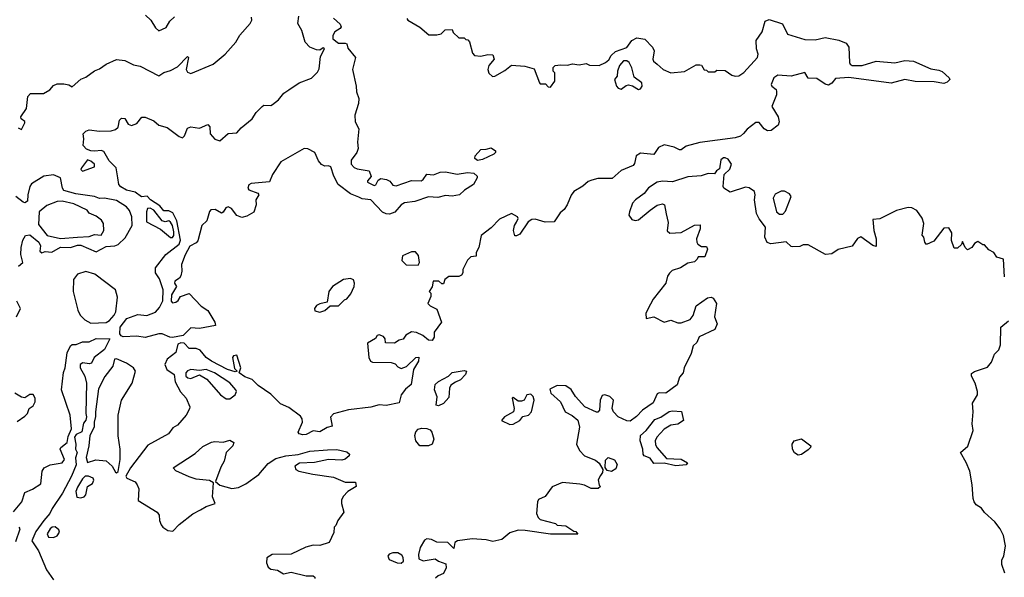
# Model space of a CAD drawing. Extents: x 2293830 to 2387798, y 66850 to 233222.
# Tile 20 of 192: x 2329415 to 2335221, y 142150 to 145438. Entities that reach past the tile are written whole.
import ezdxf

# ---------------------------------------------------------------- set-up
doc = ezdxf.new("R2010")
doc.units = 0

msp = doc.modelspace()

# ---------------------------------------------------------------- linework, layer by layer
at = {"layer": '0CON05XD'}
for points in [[(2329405, 144800), (2329425, 144790), (2329445, 144830), (2329445, 144837.5), (2329424.1, 144854.1), (2329421.2, 144865), (2329455.7, 144915), (2329463.3, 144985), (2329478.3, 145001.7), (2329555, 145003.3), (2329592.5, 145025), (2329615, 145050), (2329635, 145058.8), (2329675, 145060), (2329704.1, 145054.1), (2329725, 145041.2), (2329775, 145087.1), (2329805, 145099.2), (2329855, 145136), (2329885, 145147.1), (2329924.6, 145175.4), (2329985, 145203.8), (2330035, 145197.1), (2330085, 145172.1), (2330125, 145162.9), (2330235, 145106.7), (2330265, 145126.2), (2330305, 145137.5), (2330345, 145158.9), (2330405, 145220), (2330410, 145215), (2330396.7, 145145), (2330405, 145127.5), (2330425, 145121.2), (2330555, 145176), (2330625.8, 145235), (2330688.8, 145305), (2330713.1, 145346.9), (2330773.3, 145415), (2330783.3, 145435), (2330782.5, 145452.5)], [(2330155, 143562.9), (2330105, 143571.1), (2330025, 143567.9), (2330012.7, 143572.8), (2330004.7, 143584.7), (2330007.1, 143625), (2330047.5, 143675), (2330111.7, 143698.3), (2330165, 143692.9), (2330215, 143713.5), (2330239.5, 143740.5), (2330259.7, 143780.3), (2330261.1, 143845), (2330238.9, 143908.9), (2330214.8, 143945), (2330215, 143973.8), (2330277, 144053), (2330355, 144114), (2330362.7, 144137.3), (2330341.8, 144251.8), (2330318.3, 144298.3), (2330295, 144310.8), (2330265, 144310.4), (2330240.8, 144340.8), (2330186.5, 144375), (2330167, 144397), (2330132.9, 144392.9), (2330095, 144420.6), (2330045, 144432.9), (2330011.2, 144451.2), (2329998.8, 144465), (2329994.5, 144505), (2329983.6, 144565), (2329942.2, 144605), (2329910.8, 144660.8), (2329895, 144666.2), (2329858.5, 144661.5), (2329833.8, 144665), (2329808, 144675), (2329788.8, 144695), (2329793.8, 144735), (2329790, 144765), (2329805, 144780), (2329825, 144787.5), (2329885, 144780), (2329955, 144783.3), (2329979.5, 144790.5), (2329995, 144803.3), (2330002.5, 144845), (2330015, 144858), (2330035.8, 144855.8), (2330055, 144822.5), (2330073.6, 144813.6), (2330106.2, 144825), (2330135, 144863.3), (2330155, 144863.8), (2330205, 144841.2), (2330235, 144816.7), (2330285, 144802.5), (2330355, 144748.8), (2330375, 144742), (2330387.7, 144752.3), (2330405, 144797.5), (2330425, 144806.7), (2330475, 144797.5), (2330525, 144820), (2330536.7, 144805), (2330537.5, 144765), (2330565, 144732.5), (2330595, 144722.5), (2330645, 144766.7), (2330695, 144770), (2330720.3, 144799.7), (2330785, 144853.3), (2330809.5, 144890.5), (2330845, 144926.2), (2330855, 144933.8), (2330895, 144932.5), (2330905, 144938), (2330941.2, 144965), (2330972.5, 145005), (2331002.5, 145025), (2331062.5, 145065), (2331135, 145093.8), (2331171.9, 145128.1), (2331181.7, 145148.3), (2331188.8, 145221.2), (2331212.5, 145265), (2331205, 145272.5), (2331185, 145258.8), (2331165, 145260), (2331125, 145276), (2331099.2, 145305), (2331078, 145375), (2331055.8, 145415), (2331061.7, 145458.3)], [(2330156.7, 145465), (2330187.5, 145435), (2330215, 145390), (2330235, 145372.5), (2330277.7, 145392.3), (2330300.9, 145429.1), (2330328, 145455)], [(2331698.8, 145445), (2331703.3, 145435), (2331775, 145393.3), (2331828.3, 145348.3), (2331875, 145347.5), (2331900, 145355), (2331923, 145377), (2331965, 145380), (2331971.7, 145361.7), (2332005, 145330), (2332035, 145330), (2332045, 145320), (2332058.3, 145318.3), (2332067, 145307), (2332085, 145240), (2332097.5, 145227.5), (2332135, 145223.3), (2332175, 145232.5), (2332205, 145230), (2332212.5, 145205), (2332181.7, 145168.3), (2332176.2, 145145), (2332181.7, 145121.7), (2332203, 145103), (2332217.5, 145105), (2332275, 145137.5), (2332315, 145168.8), (2332393, 145163), (2332448.3, 145148.3), (2332480, 145065), (2332485, 145060), (2332515, 145060), (2332531.7, 145041.7), (2332545, 145040), (2332570, 145075), (2332570, 145125), (2332560, 145135), (2332560, 145155), (2332573, 145167), (2332605, 145172.5), (2332645, 145170), (2332675, 145177.5), (2332715, 145172.5), (2332755, 145180), (2332775, 145170), (2332831.7, 145168.3), (2332870, 145185), (2332889.3, 145200.7), (2332903.6, 145226.4), (2332929.3, 145250.7), (2332995, 145273.8), (2333024.3, 145315.7), (2333055, 145330.8), (2333102.3, 145322.3), (2333146.7, 145275), (2333156.8, 145253.2), (2333148, 145205), (2333152.5, 145192.5), (2333173.3, 145175), (2333210, 145145), (2333255, 145124.2), (2333335, 145132), (2333405, 145172.5), (2333425, 145172.5), (2333435, 145170), (2333451.7, 145141.7), (2333465, 145140), (2333475, 145130), (2333515, 145130), (2333525, 145140), (2333575, 145137.5), (2333615, 145110), (2333635, 145103.8), (2333655, 145106.2), (2333685, 145126.2), (2333765.7, 145215), (2333770, 145235), (2333760, 145265), (2333758.8, 145315), (2333794.2, 145365.8), (2333811.3, 145428.7), (2333835, 145438.6), (2333913, 145413), (2333943.3, 145353.3), (2334045, 145320), (2334105, 145318.8), (2334165, 145332.5), (2334245, 145317.8), (2334289.5, 145299.5), (2334303.9, 145275), (2334308.9, 145185), (2334312.9, 145175), (2334325, 145168.1), (2334382.1, 145167.9), (2334465, 145192.5), (2334575, 145182.5), (2334635, 145197.5), (2334685, 145192.5), (2334788.3, 145148.3), (2334835, 145140.9), (2334855, 145131.4), (2334895.7, 145095.7), (2334900, 145085), (2334885, 145068.8), (2334865, 145061.9), (2334808.3, 145071.7), (2334695, 145073.9), (2334635, 145085.4), (2334555, 145062.5), (2334305, 145096.6), (2334225, 145091.2), (2334205, 145062.5), (2334185, 145051.2), (2334165, 145057.5), (2334115, 145091.2), (2334065, 145093.3), (2334045, 145126.7), (2333964.4, 145104.4), (2333885, 145110), (2333861.4, 145095), (2333846.2, 145055), (2333850, 145045), (2333875, 145026.7), (2333878, 145015), (2333878, 144995), (2333849.4, 144925), (2333888.6, 144865), (2333893.8, 144835), (2333887.5, 144815), (2333846.1, 144783.9), (2333825, 144783.3), (2333805, 144793.3), (2333775, 144832), (2333755, 144832), (2333705, 144792.9), (2333683.1, 144766.9), (2333665, 144751.4), (2333635, 144741.1), (2333425, 144713.5), (2333345, 144691.1), (2333315, 144671.1), (2333305, 144669.4), (2333275, 144685.6), (2333215, 144699.6), (2333182.9, 144685), (2333155, 144642), (2333075, 144650.8), (2333050, 144635), (2333040.5, 144589.5), (2333032.1, 144577.9), (2332961.3, 144548.7), (2332909.5, 144500.5), (2332825, 144500.6), (2332788.1, 144491.9), (2332766.5, 144483.5), (2332735, 144455.8), (2332683.3, 144425), (2332667.3, 144402.7), (2332643.8, 144345), (2332625, 144317.5), (2332602, 144298), (2332567.5, 144245), (2332514.3, 144244.3), (2332455, 144260.6), (2332435, 144260), (2332413.6, 144246.4), (2332365, 144173.8), (2332345, 144162.5), (2332333.9, 144163.9), (2332326.2, 144195), (2332332, 144225), (2332345, 144243.8), (2332353.8, 144265), (2332350, 144275), (2332315, 144295.6), (2332245, 144261.2), (2332195, 144210), (2332136.7, 144165), (2332122.5, 144095), (2332107.5, 144065), (2332107, 144043), (2332075, 144040), (2332055, 144020), (2332027.5, 143965), (2332027.5, 143945), (2332019.3, 143930.7), (2332005, 143922.5), (2331945, 143922.5), (2331922.5, 143905), (2331915, 143880), (2331905, 143880), (2331886.4, 143896.4), (2331852.5, 143895), (2331847.5, 143862.5), (2331830, 143835), (2331840, 143825), (2331840, 143805), (2331822.5, 143765), (2331835, 143750), (2331875, 143730), (2331902.5, 143655), (2331860, 143595), (2331860, 143565), (2331847.5, 143545), (2331825, 143547.5), (2331792.5, 143575), (2331755, 143593.3), (2331725, 143596.7), (2331691.7, 143578.3), (2331677, 143553), (2331653, 143547), (2331625, 143530), (2331571.7, 143531.7), (2331570, 143555), (2331559.3, 143569.3), (2331535, 143580), (2331522.5, 143575), (2331513, 143557), (2331465, 143530), (2331473.3, 143445), (2331484, 143424), (2331495, 143417.5), (2331605, 143416.7), (2331628.3, 143408.3), (2331645, 143390), (2331665, 143380), (2331696.4, 143393.6), (2331750, 143445), (2331768.3, 143448.3), (2331766.2, 143425), (2331736.7, 143375), (2331723.9, 143286.1), (2331690.3, 143259.7), (2331664, 143225), (2331651.7, 143178.3), (2331575, 143163.3), (2331535, 143167.5), (2331485, 143152.5), (2331353.6, 143136.4), (2331265, 143113.3), (2331247, 143093), (2331258.3, 143041.7), (2331227.5, 143032.5), (2331185, 143006.7), (2331145, 143013.3), (2331105, 142991.2), (2331085, 142988.8), (2331062.5, 142995), (2331057.5, 143005), (2331082.5, 143065), (2331080, 143085), (2331070.5, 143100.5), (2331001.2, 143151.2), (2330952.1, 143172.1), (2330895, 143230), (2330820.9, 143280.9), (2330786.4, 143316.4), (2330742, 143332), (2330710, 143355), (2330719.1, 143385), (2330695, 143460), (2330675, 143455.7), (2330670, 143445), (2330681.7, 143381.7), (2330697.5, 143365), (2330685, 143361.2), (2330641.2, 143375), (2330545, 143423.3), (2330515, 143445.5), (2330478.3, 143488.3), (2330455, 143499.1), (2330415, 143499.6), (2330385, 143529.3), (2330365, 143532.9), (2330347.1, 143525), (2330334.7, 143475.3), (2330284, 143435), (2330270.8, 143405), (2330283.3, 143375), (2330325.6, 143345.6), (2330332.1, 143302.1), (2330363.5, 143243.5), (2330395.7, 143205), (2330417.5, 143155), (2330417, 143143), (2330396.7, 143105), (2330345, 143047.5), (2330318.3, 143031.7), (2330293.3, 142995), (2330171.3, 142928.7), (2330068.1, 142795), (2330040.8, 142745), (2330047.5, 142735), (2330095, 142712.3), (2330108.5, 142695), (2330117.9, 142672.1), (2330113.2, 142603.2), (2330225, 142534), (2330237.1, 142515), (2330239.4, 142485), (2330249.1, 142459.1), (2330259.2, 142445), (2330288.8, 142425), (2330317.6, 142422.4), (2330355, 142460), (2330436.2, 142523.8), (2330482, 142548)], [(2331265, 145446.7), (2331305, 145411.2), (2331310, 145395), (2331303.8, 145385), (2331273.1, 145366.9), (2331261.9, 145345), (2331261.4, 145325), (2331295, 145299.2), (2331335, 145300), (2331343.3, 145295), (2331350.3, 145270.3), (2331396, 145215), (2331377.5, 145145), (2331400, 145045), (2331401.7, 145011.7), (2331413.9, 144973.9), (2331413.8, 144943.8), (2331391.4, 144875), (2331394, 144835), (2331414.4, 144795), (2331406.6, 144715), (2331411.8, 144678.2), (2331403.3, 144655), (2331370, 144610), (2331370, 144585), (2331386.7, 144566.7), (2331405, 144558.2), (2331476.4, 144546.4), (2331486.7, 144513.3), (2331465, 144487.5), (2331465, 144480), (2331505, 144460), (2331515.6, 144464.4), (2331528.8, 144491.2), (2331545, 144501.2), (2331577.5, 144495), (2331596.7, 144485), (2331615, 144462.5), (2331635, 144457.5), (2331725, 144489.2), (2331782.5, 144487.5), (2331794.5, 144495.5), (2331815, 144526.2), (2331855, 144522), (2331895, 144538.8), (2331925, 144541.2), (2331995, 144527.5), (2332055, 144536.2), (2332093, 144533), (2332112.5, 144515), (2332113.3, 144505), (2332091.2, 144465), (2332037, 144433), (2332007.5, 144405), (2331965, 144396.2), (2331925, 144401.2), (2331881.2, 144388.8), (2331825, 144393.1), (2331745, 144365.5), (2331685, 144357.8), (2331664.6, 144345.4), (2331627.1, 144302.9), (2331595, 144291.5), (2331575, 144292.7), (2331555, 144303.3), (2331485.4, 144375.4), (2331435, 144380.4), (2331415, 144390.4), (2331365, 144410.9), (2331292, 144465), (2331266.7, 144515), (2331250.3, 144570.3), (2331236.5, 144576.5), (2331215, 144574.5), (2331195, 144584.4), (2331176.3, 144606.3), (2331155.4, 144655.4), (2331115, 144675.6), (2331092.8, 144677.2), (2330955, 144599.2), (2330906, 144525), (2330888.8, 144481.2), (2330778.9, 144471.1), (2330765.4, 144464.6), (2330760, 144445), (2330765.6, 144435), (2330820, 144415), (2330825.5, 144405), (2330808.2, 144375), (2330809.1, 144345), (2330795, 144303.3), (2330755, 144279.2), (2330725, 144270.8), (2330695, 144283.8), (2330663.8, 144323.8), (2330645, 144334.6), (2330631.2, 144328.8), (2330615, 144302.5), (2330605, 144297.7), (2330568.3, 144318.3), (2330542.9, 144317.1), (2330533.3, 144306.7), (2330518.2, 144251.7), (2330488.8, 144225), (2330465, 144134), (2330455, 144121.9), (2330418.3, 144101.7), (2330389.7, 144050.3), (2330370, 143995), (2330371.6, 143955), (2330365, 143927.1), (2330356.3, 143913.7), (2330329.1, 143895), (2330327.9, 143885), (2330338.9, 143865), (2330309.3, 143815), (2330307.5, 143777.5), (2330315, 143768.6), (2330335, 143772.5), (2330348.4, 143781.6), (2330364, 143806), (2330415, 143824), (2330485, 143748), (2330525, 143722), (2330565.4, 143655), (2330568.6, 143635), (2330475, 143616.2), (2330425, 143621.4), (2330378, 143575), (2330315, 143564), (2330300, 143565), (2330254.1, 143585.9), (2330235, 143586.2), (2330155, 143562.9)], [(2333065, 145026.2), (2333075, 145030), (2333085.6, 145045), (2333084, 145065), (2333038, 145098), (2333025, 145153.3), (2333008.1, 145185), (2332995, 145195.6), (2332975, 145194.3), (2332952.8, 145167.2), (2332940, 145135), (2332937.5, 145105), (2332922.9, 145085), (2332935, 145046.7), (2332945, 145034), (2332962.5, 145027.5), (2332990.5, 145049.5), (2333005, 145053.1), (2333028.7, 145048.7), (2333065, 145026.2)], [(2332115, 144607.5), (2332098.3, 144618.3), (2332100, 144635), (2332135, 144672.5), (2332165, 144673.3), (2332195, 144682.5), (2332220, 144665), (2332220, 144655), (2332210, 144645), (2332145, 144613.3), (2332115, 144607.5)], [(2329785, 144544.2), (2329855, 144570), (2329856, 144585), (2329835, 144604), (2329815, 144611.2), (2329780, 144565), (2329776.2, 144555), (2329785, 144544.2)], [(2335221.7, 143921.7), (2335215.8, 144025), (2335177.1, 144037.1), (2335160, 144065), (2335130.7, 144080.7), (2335105, 144110), (2335095, 144110), (2335065, 144130), (2335045, 144117.5), (2335030, 144095), (2335005, 144080), (2334990, 144095), (2334975, 144130), (2334968.3, 144111.7), (2334945, 144090), (2334925, 144090), (2334910, 144135), (2334911.7, 144181.7), (2334895, 144210), (2334865, 144207.5), (2334805, 144132.5), (2334763, 144113), (2334752.5, 144125), (2334746.7, 144155), (2334737, 144167), (2334746.7, 144235), (2334737.7, 144267.7), (2334705, 144313.3), (2334675, 144328.8), (2334655, 144331.2), (2334585, 144313.3), (2334486.4, 144263.6), (2334445, 144260), (2334451.2, 144195), (2334466.1, 144146.1), (2334465, 144100), (2334445, 144106.7), (2334375, 144157.5), (2334355, 144147.5), (2334325, 144102.5), (2334241.7, 144081.7), (2334205, 144057.5), (2334166.4, 144053.6), (2334065, 144110), (2334035, 144110), (2334015, 144100), (2333975, 144097.5), (2333965, 144100), (2333935, 144127.5), (2333845, 144116.7), (2333823.6, 144123.6), (2333810, 144155), (2333812.5, 144215), (2333775, 144263.3), (2333760.8, 144295), (2333747.5, 144375), (2333752.5, 144405), (2333747.5, 144425), (2333717, 144447), (2333695, 144450), (2333605, 144420), (2333567.5, 144445), (2333562.5, 144455), (2333570, 144525), (2333603.6, 144556.4), (2333613.3, 144585), (2333592.5, 144615), (2333575, 144623.3), (2333565, 144623.3), (2333549.3, 144610.7), (2333541.7, 144558.3), (2333523.6, 144546.4), (2333511.7, 144528.3), (2333475, 144530), (2333433, 144517), (2333355, 144511.2), (2333265, 144482.5), (2333205, 144486.2), (2333175, 144478.8), (2333123.8, 144446.2), (2333097.6, 144412.4), (2333046.2, 144375), (2333028.8, 144355), (2333010, 144305), (2333006.7, 144285), (2333025, 144260), (2333045, 144253.8), (2333065, 144256.7), (2333133.3, 144315), (2333175, 144343.3), (2333205, 144352.5), (2333217.5, 144345), (2333226.4, 144293.6), (2333238.3, 144241.7), (2333233.6, 144193.6), (2333248.3, 144178.3), (2333315, 144183.8), (2333395, 144226.2), (2333428.3, 144228.3), (2333427.5, 144205), (2333406.7, 144145), (2333407.5, 144125), (2333413.6, 144113.6), (2333435, 144100), (2333465, 144100), (2333470, 144085), (2333455, 144040), (2333415, 144040), (2333410, 144025), (2333395, 144010), (2333355, 144002.5), (2333312.5, 143975), (2333262.2, 143957.8), (2333246.4, 143943.6), (2333235.6, 143925), (2333225.7, 143884.3), (2333151.2, 143788.8), (2333119.3, 143730.7), (2333107.5, 143705), (2333110, 143675), (2333153.6, 143686.4), (2333215, 143653.8), (2333255, 143666.7), (2333295, 143650), (2333315, 143650), (2333369.3, 143670.7), (2333385.9, 143694.1), (2333405, 143750), (2333471.7, 143798.3), (2333491.7, 143801.7), (2333505, 143796.2), (2333523.8, 143765), (2333512.5, 143685), (2333527.5, 143645), (2333515, 143610), (2333421.7, 143568.3), (2333407.5, 143535), (2333386.7, 143515), (2333375, 143470), (2333333.3, 143385), (2333327.5, 143355), (2333305, 143330), (2333292.5, 143285), (2333225.5, 143234.5), (2333185, 143237.9), (2333175, 143231.9), (2333151.2, 143178.8), (2333086.7, 143135), (2333052.7, 143097.3), (2333015, 143070.5), (2332995, 143072.5), (2332945, 143096), (2332915.8, 143125), (2332909.1, 143145), (2332916.9, 143195), (2332895.8, 143215.8), (2332865, 143225.5), (2332848.9, 143221.1), (2332837.1, 143195), (2332833.9, 143136.1), (2332825, 143122.5), (2332817, 143123), (2332747.5, 143155), (2332693.3, 143215), (2332667, 143257), (2332635, 143278.8), (2332585, 143281.2), (2332541.7, 143258.3), (2332547.5, 143235), (2332603.3, 143185), (2332632.5, 143125), (2332673.6, 143103.6), (2332706.1, 143076.1), (2332716.7, 143035), (2332697.5, 142935), (2332716.4, 142896.4), (2332746.2, 142865), (2332811.1, 142841.1), (2332832.4, 142822.4), (2332854.3, 142785), (2332852.1, 142767.9), (2332840, 142750), (2332826.7, 142725), (2332833, 142693), (2332840, 142685), (2332827, 142673), (2332785, 142673.3), (2332745, 142693.3), (2332718.3, 142698.3), (2332615, 142708.8), (2332555, 142683.3), (2332513, 142627), (2332475, 142607.5), (2332467.5, 142595), (2332462, 142525), (2332471.4, 142501.4), (2332485, 142491.2), (2332575, 142466.7), (2332585, 142457.5), (2332635, 142453.3), (2332681.7, 142421.7), (2332695, 142420), (2332707, 142403), (2332545, 142403.8), (2332395, 142426.2), (2332355, 142426.7), (2332305, 142412.5), (2332257.7, 142372.3), (2332205, 142360), (2332165, 142370.5), (2332083.8, 142376.2), (2331995.8, 142364.2), (2331980, 142355), (2331975, 142320), (2331940, 142355), (2331875, 142356.7), (2331842.4, 142372.4), (2331815, 142375.7), (2331801.5, 142368.5), (2331776.2, 142325), (2331766.4, 142283.6), (2331769.3, 142259.3), (2331795, 142247.5), (2331865, 142258), (2331884, 142244), (2331928.3, 142228.3), (2331930, 142205), (2331915, 142172.5), (2331881.7, 142158.3), (2331866.7, 142145)], [(2329408, 143985), (2329433.8, 144005), (2329422.3, 144052.3), (2329424, 144095), (2329432.7, 144137.3), (2329450, 144165), (2329475, 144170), (2329526.9, 144125), (2329537.9, 144105), (2329533.1, 144073.1), (2329545, 144062.5), (2329565, 144071.5), (2329605, 144067.1), (2329655, 144096.5), (2329715, 144093.5), (2329755, 144108.8), (2329775, 144108.4), (2329865, 144069.4), (2329925, 144100.9), (2329975.9, 144104.1), (2329995, 144111.8), (2330037.7, 144152.2), (2330078.9, 144225), (2330076.4, 144275), (2330062.2, 144312.2), (2330044, 144334), (2329985, 144371), (2329915, 144384.7), (2329885, 144383.3), (2329855, 144394.6), (2329745, 144411.4), (2329675, 144431.4), (2329666.9, 144445), (2329654.5, 144504.5), (2329615, 144522.1), (2329556.7, 144515), (2329485, 144470), (2329474.7, 144455), (2329463.1, 144405), (2329461.7, 144368.3), (2329445, 144357.5), (2329435, 144362.5), (2329391.2, 144395)], [(2333915, 144291.4), (2333930.9, 144309.1), (2333963.8, 144395), (2333955, 144410), (2333925, 144426.7), (2333905, 144426.2), (2333870.8, 144409.2), (2333858.8, 144385), (2333877.5, 144305), (2333895, 144291.4), (2333915, 144291.4)], [(2329655, 144148.4), (2329755, 144154.4), (2329825, 144159.4), (2329855, 144170.6), (2329895, 144166.7), (2329911.2, 144195), (2329908.6, 144235), (2329896.5, 144256.5), (2329865, 144280), (2329825, 144297.5), (2329812.5, 144315), (2329735, 144352.7), (2329665, 144368.1), (2329635, 144364.7), (2329575, 144341.8), (2329530, 144305), (2329525, 144230), (2329577.5, 144165), (2329655, 144148.4)], [(2330304.1, 144154.1), (2330315, 144154.3), (2330322.9, 144165), (2330323.2, 144186.8), (2330316.5, 144225), (2330305, 144243.9), (2330295, 144251.1), (2330273.3, 144246.7), (2330255, 144250.8), (2330205.5, 144315), (2330185, 144326.8), (2330169.2, 144325), (2330162.9, 144305), (2330163.3, 144245), (2330245, 144202.7), (2330304.1, 144154.1)], [(2331765, 143990), (2331772.5, 144005), (2331766.4, 144046.4), (2331748, 144068), (2331725, 144068), (2331672.5, 144045), (2331668.3, 144018.3), (2331693, 143993), (2331765, 143990)], [(2329835, 143648.2), (2329925, 143652.9), (2329945, 143664.6), (2329972.5, 143695), (2329981.1, 143715), (2329992.4, 143802.4), (2329978.9, 143845), (2329857.8, 143937.8), (2329805, 143952.9), (2329755, 143937.5), (2329732.5, 143905), (2329730.6, 143835), (2329758.1, 143725), (2329771.1, 143695), (2329798.1, 143668.1), (2329835, 143648.2)], [(2331185, 143712.5), (2331215, 143722.5), (2331245, 143750), (2331295, 143750), (2331330, 143785), (2331345, 143792.5), (2331368.3, 143821.7), (2331386.7, 143865), (2331390, 143885), (2331383, 143903), (2331365, 143912.5), (2331325, 143905.8), (2331260, 143865), (2331237.5, 143835), (2331228.3, 143771.7), (2331185, 143762.5), (2331165, 143752.5), (2331152.5, 143735), (2331155, 143720), (2331185, 143712.5)], [(2329395.6, 143685), (2329420, 143735), (2329397.6, 143777.6)], [(2335225, 142174), (2335205.8, 142225), (2335207, 142253), (2335217.5, 142275), (2335227.5, 142335), (2335217, 142397), (2335197.5, 142435), (2335165, 142477.5), (2335105, 142532.5), (2335087.7, 142557.7), (2335055, 142577.5), (2335043.9, 142593.9), (2335036.7, 142615), (2335032.5, 142695), (2335017.5, 142775), (2334997, 142827), (2334962.5, 142885), (2335006.7, 142923.3), (2335037.1, 143015), (2335031.2, 143055), (2335038, 143125), (2335034.2, 143175.8), (2335063.8, 143225), (2335063.8, 143245), (2335050, 143295), (2335027.5, 143335), (2335028.3, 143351.7), (2335045, 143363.3), (2335121.7, 143388.3), (2335145, 143417.5), (2335163.3, 143465), (2335188.3, 143491.7), (2335199.3, 143520.7), (2335200, 143625), (2335245, 143662.5)], [(2329377.5, 142535), (2329428, 142595), (2329445, 142650.4), (2329490.4, 142669.6), (2329539.2, 142700.8), (2329547.5, 142775), (2329560, 142795), (2329595, 142813.4), (2329664.6, 142825.4), (2329679.5, 142845), (2329653.9, 142906.1), (2329657.1, 142915), (2329694.4, 142945), (2329700.8, 142979.2), (2329720.8, 143025), (2329713.1, 143105), (2329661.5, 143255), (2329672.4, 143357.6), (2329682.5, 143385), (2329695, 143473.3), (2329715, 143513.8), (2329725, 143522), (2329747.9, 143522.1), (2329785, 143538.9), (2329825, 143538.5), (2329865, 143556.9), (2329946.7, 143555), (2329915, 143492.7), (2329854.7, 143445.3), (2329838, 143412), (2329825, 143407.8), (2329786.7, 143413.3), (2329770.5, 143405), (2329772.1, 143385), (2329798.2, 143335), (2329809.1, 143295), (2329804, 143115), (2329809.4, 143095), (2329805, 143076.7), (2329791.5, 143058.5), (2329781.7, 143008.3), (2329748.4, 142991.6), (2329737.3, 142975), (2329745.3, 142935), (2329743.8, 142905), (2329754.5, 142885), (2329744.6, 142855), (2329748, 142812), (2329720, 142745), (2329666.4, 142645), (2329606.5, 142555), (2329593.5, 142525), (2329556.4, 142483.6), (2329510, 142420), (2329486.7, 142365), (2329526.2, 142305), (2329572.7, 142192.7), (2329614, 142135)], [(2329985, 142766.2), (2329995, 142773.3), (2330006.8, 142845), (2330007.3, 142905), (2329996.2, 142983.8), (2329995.6, 143105), (2330015.6, 143195), (2330078.9, 143295), (2330097.1, 143365), (2330085, 143384.5), (2330045, 143413.1), (2329985, 143437.5), (2329973.3, 143435), (2329964.2, 143395), (2329916.2, 143333.8), (2329879.5, 143260.5), (2329860.9, 143125), (2329862.4, 143097.6), (2329853.8, 143065), (2329854.7, 143035), (2329828.1, 142985), (2329823.1, 142925), (2329806.8, 142856.8), (2329815, 142827.5), (2329862.9, 142842.9), (2329925, 142836), (2329960, 142805), (2329980.3, 142770.3), (2329985, 142766.2)], [(2330632.4, 143202.4), (2330655, 143202.5), (2330685.8, 143225), (2330693.8, 143245), (2330688.8, 143255), (2330655, 143296), (2330564, 143355), (2330515, 143375.5), (2330475, 143370), (2330425, 143375.6), (2330405, 143367.3), (2330395, 143355.6), (2330394.1, 143335), (2330406, 143325), (2330425, 143322.4), (2330475, 143343.1), (2330518.6, 143318.6), (2330598.8, 143225), (2330632.4, 143202.4)], [(2331885, 143161.2), (2331871.2, 143165), (2331875.8, 143214.2), (2331861.4, 143255), (2331864.2, 143285.8), (2331885, 143303.8), (2331943.8, 143336.2), (2331965, 143356.7), (2332035, 143368.9), (2332050, 143365), (2332044.3, 143345), (2332015, 143313.3), (2331985, 143301.2), (2331958.3, 143281.7), (2331950, 143265), (2331945, 143210), (2331913.3, 143175), (2331885, 143161.2)], [(2329400.9, 143069.1), (2329445, 143100), (2329460, 143115), (2329470, 143145), (2329495, 143160), (2329506.2, 143185), (2329506.1, 143206.1), (2329495, 143227.5), (2329475, 143226.7), (2329445, 143207.5), (2329425, 143211.2), (2329386.7, 143235)], [(2332305, 143050), (2332325, 143052.3), (2332363.3, 143075), (2332381.3, 143098.7), (2332415, 143106.2), (2332433.8, 143125), (2332448.5, 143195), (2332443.3, 143215), (2332429.4, 143229.4), (2332406, 143225), (2332390, 143195), (2332375, 143187.7), (2332355, 143188.5), (2332325, 143209.5), (2332318.6, 143205), (2332330.4, 143145), (2332326.9, 143125), (2332273.3, 143095), (2332256.7, 143075), (2332305, 143050)], [(2333285, 142807.5), (2333215, 142822), (2333155, 142821.2), (2333133, 142853), (2333097.5, 142865), (2333091.2, 142875), (2333090, 142905), (2333073.8, 142955), (2333076.7, 142985), (2333110, 143015), (2333160.5, 143079.5), (2333195, 143093.3), (2333245, 143128), (2333265, 143132), (2333317, 143127), (2333330, 143075), (2333295, 143052.5), (2333255, 143047.5), (2333215, 143022.5), (2333172.5, 142975), (2333162.5, 142955), (2333163.6, 142933.6), (2333172.5, 142915), (2333230, 142850), (2333315, 142846.7), (2333352.5, 142825), (2333345, 142813.3), (2333285, 142807.5)], [(2331775, 142924.3), (2331750.6, 142955), (2331745.8, 142985.8), (2331751.7, 143008.3), (2331765, 143022.9), (2331785, 143028.8), (2331815, 143027.3), (2331835, 143018.6), (2331844.4, 143005), (2331857.1, 142965), (2331847.7, 142935), (2331825, 142924.7), (2331775, 142924.3)], [(2330482, 142548), (2330515, 142567.5), (2330567.5, 142585), (2330552, 142625), (2330557, 142707), (2330535, 142720), (2330455, 142728.8), (2330415, 142741.2), (2330335, 142777.5), (2330320, 142795), (2330450.6, 142879.4), (2330495, 142920), (2330545, 142946), (2330565, 142951.2), (2330615, 142946), (2330655, 142958), (2330677.5, 142945), (2330672.5, 142925), (2330633.3, 142885), (2330621.2, 142835), (2330600.9, 142799.1), (2330570, 142715), (2330595, 142693.8), (2330665, 142674), (2330705, 142678.6), (2330748.9, 142701.1), (2330824.3, 142755.7), (2330880.3, 142819.7), (2330925, 142849.2), (2330985, 142866), (2331056.4, 142873.6), (2331125, 142893.8), (2331230.5, 142900.5), (2331285, 142904), (2331345, 142890), (2331360, 142875), (2331357.5, 142865), (2331335, 142846.7), (2331315, 142841.2), (2331236.4, 142843.6), (2331153.6, 142826.4), (2331065, 142822.5), (2331037.5, 142805), (2331042.5, 142785), (2331060, 142775), (2331143, 142757), (2331265, 142740), (2331335, 142710), (2331395, 142710), (2331400, 142685), (2331350, 142655), (2331323, 142627), (2331312.5, 142605), (2331312.5, 142585), (2331327, 142533), (2331290, 142485), (2331280, 142455), (2331270, 142445), (2331267, 142413), (2331240, 142355), (2331185, 142336.7), (2331145, 142338.8), (2331102.7, 142327.3), (2331015, 142286.7), (2330903.6, 142283.6), (2330872, 142265), (2330870, 142235), (2330880, 142210), (2330895, 142197.1), (2330935, 142192.5), (2330970.7, 142170.7), (2331015, 142180), (2331105, 142157.5), (2331145, 142157.5), (2331155, 142150), (2331155, 142142.5)], [(2334005, 142870), (2333983.6, 142883.6), (2333972.5, 142905), (2333970, 142935), (2333982.5, 142955), (2334025, 142965.7), (2334080, 142925), (2334078.8, 142915), (2334065, 142901.2), (2334025, 142873.3), (2334005, 142870)], [(2332905, 142774.2), (2332878.6, 142778.6), (2332866.7, 142796.7), (2332870.3, 142839.7), (2332885, 142856.7), (2332922.5, 142842.5), (2332938.8, 142815), (2332930.8, 142789.2), (2332905, 142774.2)], [(2329775, 142617.8), (2329795, 142623.1), (2329804.5, 142635.5), (2329814.4, 142685.6), (2329845, 142702.5), (2329853, 142723), (2329847.5, 142735), (2329820, 142745), (2329800, 142745), (2329785, 142730), (2329755, 142682), (2329745.6, 142655), (2329752.2, 142622.2), (2329775, 142617.8)], [(2329391.3, 142361.3), (2329417.5, 142435), (2329412, 142445)], [(2329615, 142383.8), (2329636.7, 142395), (2329649.2, 142415), (2329645, 142428.8), (2329625, 142447.5), (2329606.7, 142445), (2329595, 142435.6), (2329576, 142405), (2329585, 142386.7), (2329615, 142383.8)], [(2331665, 142233.3), (2331677.5, 142245), (2331677, 142267), (2331669.3, 142279.3), (2331645, 142293.3), (2331615, 142293.8), (2331593.3, 142285), (2331586.7, 142275), (2331593.9, 142253.9), (2331640, 142235), (2331665, 142233.3)]]:
    msp.add_lwpolyline(points, dxfattribs=at)

doc.saveas('drawing.dxf')
